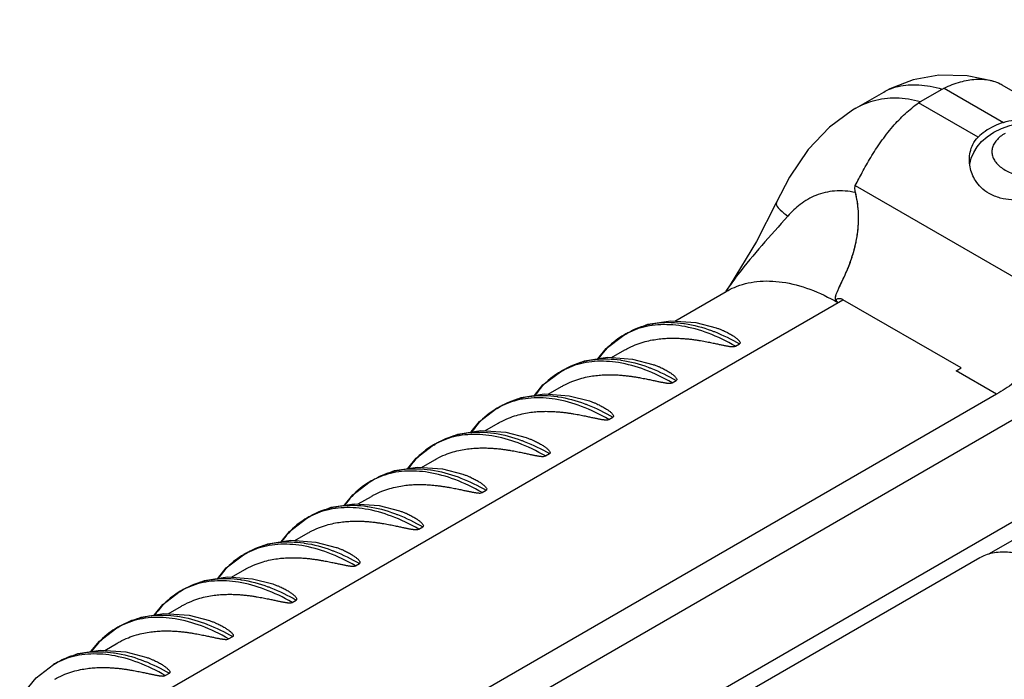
# Model space of a CAD drawing. Header units: inches. Extents: x 0 to 34, y 0 to 22.
# Tile 23 of 49: x 27.792 to 28.224, y 18.241 to 18.53. Entities that reach past the tile are written whole.
import ezdxf

# ---------------------------------------------------------------- set-up
doc = ezdxf.new("R2010")
doc.units = ezdxf.units.IN
doc.header["$LTSCALE"] = 1.87
doc.header["$MEASUREMENT"] = 0
doc.layers.get('0').update_dxf_attribs({"linetype": 'CONTINUOUS'})

msp = doc.modelspace()

# ---------------------------------------------------------------- linework, layer by layer
at = {"color": 7, "linetype": 'CONTINUOUS'}
for p, q in [((28.60821, 18.52953), (27.94554, 18.14691)), ((28.20861, 18.46609), (28.20862, 18.46626)), ((28.20862, 18.46626), (28.20924, 18.46882)), ((28.21692, 18.29556), (28.23747, 18.30743)), ((28.10862, 18.23373), (28.21302, 18.29401))]:
    msp.add_line(p, q, dxfattribs=at)
at = {"color": 6, "linetype": 'CONTINUOUS'}
for p, q in [((28.22264, 18.50105), (28.3159, 18.4472)), ((28.15868, 18.4908), (28.1709, 18.49786)), ((28.18693, 18.49364), (28.19648, 18.49915)), ((28.19731, 18.49959), (28.22337, 18.48454)), ((28.21222, 18.47811), (28.18617, 18.49315)), ((28.1587, 18.49081), (28.15871, 18.49082)), ((28.15842, 18.45691), (28.25211, 18.40281)), ((28.07942, 18.39758), (28.10182, 18.41051)), ((27.82157, 18.21558), (28.15297, 18.40692)), ((28.20476, 18.37701), (28.15297, 18.40692)), ((28.05695, 18.3914), (28.05872, 18.39242)), ((28.05166, 18.38155), (28.05745, 18.38489)), ((28.10593, 18.38654), (28.1077, 18.38756)), ((28.0292, 18.37537), (28.03097, 18.37639)), ((28.22026, 18.36555), (28.20258, 18.37576)), ((27.85205, 18.13768), (28.26144, 18.37405)), ((28.07818, 18.37051), (28.07995, 18.37154)), ((28.02391, 18.36553), (28.02969, 18.36887)), ((28.22026, 18.36555), (27.89323, 18.17672)), ((28.00145, 18.35935), (28.00321, 18.36037)), ((28.05043, 18.35449), (28.05219, 18.35551)), ((27.99615, 18.3495), (28.00194, 18.35284)), ((27.97369, 18.34332), (27.97546, 18.34434)), ((27.9684, 18.33348), (27.97418, 18.33682)), ((28.02267, 18.33847), (28.02444, 18.33949)), ((27.94594, 18.3273), (27.94771, 18.32832)), ((27.99492, 18.32244), (27.99669, 18.32346)), ((27.94065, 18.31745), (27.94643, 18.32079)), ((27.91818, 18.31127), (27.91995, 18.31229)), ((27.96716, 18.30642), (27.96893, 18.30744)), ((27.91289, 18.30143), (27.91868, 18.30477)), ((27.89043, 18.29525), (27.8922, 18.29627)), ((27.88514, 18.2854), (27.89092, 18.28874)), ((27.93941, 18.29039), (27.94118, 18.29141)), ((27.86268, 18.27922), (27.86444, 18.28024)), ((27.85739, 18.26938), (27.86317, 18.27272)), ((27.91166, 18.27437), (27.91342, 18.27539)), ((27.83492, 18.2632), (27.83669, 18.26422)), ((27.8839, 18.25834), (27.88567, 18.25936)), ((27.82963, 18.25336), (27.83541, 18.25669)), ((27.80717, 18.24717), (27.80894, 18.24819)), ((27.85615, 18.24232), (27.85792, 18.24334))]:
    msp.add_line(p, q, dxfattribs=at)
for points in [[(28.21874, 18.50268), (28.20746, 18.50497), (28.19507, 18.50525), (28.18377, 18.50326), (28.17349, 18.49926), (28.17088, 18.49785)], [(28.15871, 18.49082), (28.15718, 18.48991), (28.14718, 18.48249), (28.13782, 18.47265), (28.1296, 18.46057), (28.1238, 18.44937)], [(28.1238, 18.44937), (28.11511, 18.43245), (28.10361, 18.41348), (28.10171, 18.41058)], [(28.05872, 18.39242), (28.06759, 18.39615), (28.0776, 18.39771), (28.08858, 18.39691), (28.09747, 18.39461)], [(28.04562, 18.38103), (28.04928, 18.38558), (28.05695, 18.3914)], [(28.03097, 18.37639), (28.03983, 18.38013), (28.04984, 18.38169), (28.06083, 18.38088), (28.06971, 18.37858)], [(28.01786, 18.365), (28.02153, 18.36956), (28.0292, 18.37537)], [(28.00321, 18.36037), (28.01208, 18.3641), (28.02209, 18.36566), (28.03307, 18.36486), (28.04196, 18.36256)], [(27.99011, 18.34898), (27.99377, 18.35353), (28.00145, 18.35935)], [(27.97546, 18.34434), (27.98433, 18.34808), (27.99434, 18.34964), (28.00532, 18.34883), (28.01421, 18.34653)], [(27.96235, 18.33295), (27.96602, 18.33751), (27.97369, 18.34332)], [(27.94771, 18.32832), (27.95657, 18.33205), (27.96658, 18.33361), (27.97757, 18.33281), (27.98645, 18.33051)], [(27.9346, 18.31693), (27.93827, 18.32148), (27.94594, 18.3273)], [(27.91995, 18.31229), (27.92882, 18.31603), (27.93883, 18.31759), (27.94981, 18.31678), (27.9587, 18.31448)], [(27.90685, 18.3009), (27.91051, 18.30546), (27.91818, 18.31127)], [(27.8922, 18.29627), (27.90106, 18.3), (27.91107, 18.30156), (27.92206, 18.30076), (27.93094, 18.29846)], [(27.87909, 18.28488), (27.88276, 18.28943), (27.89043, 18.29525)], [(27.86444, 18.28024), (27.87331, 18.28398), (27.88332, 18.28554), (27.8943, 18.28473), (27.90319, 18.28243)], [(27.85134, 18.26886), (27.855, 18.27341), (27.86268, 18.27922)], [(27.83669, 18.26422), (27.84556, 18.26795), (27.85557, 18.26951), (27.86655, 18.26871), (27.87544, 18.26641)], [(27.82358, 18.25283), (27.82725, 18.25738), (27.83492, 18.2632)], [(27.80894, 18.24819), (27.8178, 18.25193), (27.82781, 18.25349), (27.8388, 18.25268), (27.84768, 18.25038)], [(27.79235, 18.23183), (27.79315, 18.23348), (27.7995, 18.24136), (27.80717, 18.24717)]]:
    msp.add_lwpolyline(points, dxfattribs=at)
at = {"color": 7, "linetype": 'CONTINUOUS'}
for points in [[(28.21909, 18.48023), (28.22245, 18.48189), (28.2261, 18.4832), (28.22993, 18.48412), (28.23383, 18.48468), (28.23777, 18.48486), (28.24169, 18.4847), (28.24557, 18.48418), (28.24933, 18.4833), (28.25293, 18.48207)], [(28.20924, 18.46882), (28.21028, 18.47134), (28.21178, 18.4738), (28.21376, 18.47613), (28.21621, 18.4783), (28.21909, 18.48023)]]:
    msp.add_lwpolyline(points, dxfattribs=at)
at = {"color": 6, "linetype": 'CONTINUOUS'}
for points, knots in [([(28.17089, 18.49785), (28.17168, 18.4983), (28.17373, 18.49932), (28.17732, 18.50045), (28.18168, 18.50108), (28.18638, 18.50108), (28.19138, 18.50045), (28.19476, 18.49964), (28.19648, 18.49915)], [0, 0, 0, 0, 0.103594, 0.260582, 0.426888, 0.604753, 0.795551, 1, 1, 1, 1]), ([(28.19731, 18.49959), (28.19962, 18.50069), (28.20415, 18.50245), (28.21094, 18.50368), (28.21579, 18.50342), (28.21826, 18.50282), (28.21874, 18.50268)], [0, 0, 0, 0, 0.346861, 0.656906, 0.932362, 1, 1, 1, 1]), ([(28.21874, 18.50268), (28.21982, 18.50237), (28.22116, 18.50186), (28.22243, 18.50117), (28.2227, 18.50101)], [0, 0, 0, 0, 0.779676, 1, 1, 1, 1]), ([(28.19648, 18.49915), (28.19666, 18.49925), (28.19693, 18.49941), (28.19722, 18.49953), (28.19732, 18.49957)], [0, 0, 0, 0, 0.662624, 1, 1, 1, 1]), ([(28.15842, 18.45691), (28.15944, 18.45881), (28.16158, 18.46296), (28.16519, 18.46939), (28.16957, 18.47615), (28.17458, 18.48261), (28.18009, 18.48841), (28.18408, 18.4917), (28.18617, 18.49315)], [0, 0, 0, 0, 0.140602, 0.303589, 0.480304, 0.66453, 0.834524, 1, 1, 1, 1]), ([(28.15871, 18.49082), (28.16108, 18.49218), (28.16675, 18.49461), (28.17651, 18.49579), (28.18348, 18.49463), (28.18693, 18.49364)], [0, 0, 0, 0, 0.280953, 0.62915, 1, 1, 1, 1]), ([(28.18617, 18.49315), (28.18633, 18.49327), (28.18658, 18.49344), (28.18685, 18.49358), (28.18694, 18.49362)], [0, 0, 0, 0, 0.663171, 1, 1, 1, 1]), ([(28.22337, 18.48454), (28.22188, 18.48406), (28.21906, 18.48295), (28.21529, 18.48081), (28.21314, 18.47905), (28.21222, 18.47811)], [0, 0, 0, 0, 0.362779, 0.696916, 1, 1, 1, 1]), ([(28.22337, 18.48454), (28.22489, 18.48504), (28.22791, 18.48569), (28.23232, 18.48588), (28.23639, 18.48556), (28.23908, 18.48509), (28.24044, 18.48479), (28.24056, 18.48476)], [0, 0, 0, 0, 0.276438, 0.528279, 0.759484, 0.979168, 1, 1, 1, 1]), ([(28.2084, 18.46825), (28.2084, 18.46828), (28.2084, 18.46938), (28.20864, 18.47167), (28.20982, 18.47508), (28.2113, 18.47717), (28.21222, 18.47811)], [0, 0, 0, 0, 0.008493, 0.305692, 0.6335, 1, 1, 1, 1]), ([(28.21704, 18.45343), (28.21576, 18.45417), (28.21355, 18.45584), (28.21111, 18.45883), (28.20953, 18.4619), (28.20861, 18.46503), (28.2084, 18.46717), (28.2084, 18.46825)], [0, 0, 0, 0, 0.246505, 0.458084, 0.641498, 0.82019, 1, 1, 1, 1]), ([(28.1585, 18.45381), (28.15551, 18.45448), (28.14956, 18.45499), (28.14116, 18.45301), (28.13424, 18.44896), (28.13051, 18.44539), (28.12885, 18.44351)], [0, 0, 0, 0, 0.278985, 0.533758, 0.772332, 1, 1, 1, 1]), ([(28.1585, 18.45381), (28.15841, 18.45416), (28.15828, 18.45487), (28.15825, 18.45592), (28.15835, 18.45659), (28.15842, 18.45691)], [0, 0, 0, 0, 0.353719, 0.686896, 1, 1, 1, 1]), ([(28.25243, 18.4549), (28.25087, 18.45439), (28.24787, 18.45347), (28.2435, 18.45232), (28.23945, 18.45145), (28.23544, 18.45081), (28.23124, 18.45044), (28.22665, 18.4505), (28.22177, 18.45128), (28.21856, 18.45255), (28.21704, 18.45343)], [0, 0, 0, 0, 0.134976, 0.259275, 0.371956, 0.476705, 0.594099, 0.719486, 0.854685, 1, 1, 1, 1]), ([(28.12386, 18.44935), (28.12378, 18.44905), (28.12389, 18.44764), (28.12601, 18.4459), (28.1277, 18.44437), (28.12885, 18.44351)], [0, 0, 0, 0, 0.123641, 0.454891, 1, 1, 1, 1]), ([(28.12885, 18.44351), (28.12506, 18.43922), (28.11754, 18.43098), (28.10843, 18.42004), (28.10345, 18.41313), (28.10173, 18.41058)], [0, 0, 0, 0, 0.402265, 0.783507, 1, 1, 1, 1]), ([(28.10182, 18.41051), (28.10299, 18.41119), (28.10726, 18.41332), (28.11556, 18.41538), (28.12692, 18.41501), (28.13897, 18.41175), (28.14685, 18.40793), (28.15079, 18.40566)], [0, 0, 0, 0, 0.078503, 0.276957, 0.491725, 0.734875, 1, 1, 1, 1]), ([(28.15297, 18.40692), (28.15272, 18.40706), (28.15219, 18.40727), (28.15137, 18.40738), (28.15067, 18.40729), (28.15013, 18.40702), (28.14998, 18.40654), (28.15011, 18.40628), (28.15019, 18.40617)], [0, 0, 0, 0, 0.226442, 0.447724, 0.642418, 0.785156, 0.895375, 1, 1, 1, 1]), ([(28.15019, 18.40617), (28.15021, 18.40615), (28.15038, 18.40593), (28.15059, 18.40578), (28.15079, 18.40566)], [0, 0, 0, 0, 0.125255, 1, 1, 1, 1]), ([(28.25211, 18.40281), (28.25071, 18.3996), (28.24752, 18.39334), (28.24174, 18.38464), (28.23516, 18.37691), (28.22804, 18.37043), (28.22287, 18.36697), (28.22026, 18.36555)], [0, 0, 0, 0, 0.211163, 0.422065, 0.627097, 0.821139, 1, 1, 1, 1]), ([(28.05872, 18.39242), (28.0599, 18.39309), (28.06417, 18.39523), (28.07248, 18.39729), (28.07976, 18.39704), (28.08353, 18.39649), (28.08366, 18.39647)], [0, 0, 0, 0, 0.157798, 0.55521, 0.985304, 1, 1, 1, 1]), ([(28.10593, 18.38654), (28.10211, 18.38875), (28.09452, 18.39244), (28.08299, 18.39569), (28.07209, 18.39633), (28.06407, 18.39472), (28.05986, 18.39291), (28.05875, 18.39236)], [0, 0, 0, 0, 0.26788, 0.509962, 0.723165, 0.924949, 1, 1, 1, 1]), ([(28.09747, 18.39461), (28.09771, 18.39453), (28.09839, 18.39429), (28.09946, 18.39388), (28.10061, 18.39339), (28.10161, 18.39293), (28.10251, 18.39248), (28.10336, 18.39202), (28.10416, 18.39156), (28.10486, 18.39112), (28.10545, 18.39072), (28.10598, 18.39033), (28.10646, 18.38995), (28.1069, 18.38957), (28.10728, 18.38919), (28.1076, 18.38883), (28.10789, 18.3884), (28.10806, 18.38788), (28.1078, 18.38762), (28.1077, 18.38756)], [0, 0, 0, 0, 0.057251, 0.164754, 0.25904, 0.341653, 0.414033, 0.488402, 0.560893, 0.623157, 0.676518, 0.722214, 0.772257, 0.816963, 0.853326, 0.89398, 0.926654, 0.973217, 1, 1, 1, 1]), ([(28.05696, 18.39139), (28.05579, 18.39072), (28.05182, 18.3881), (28.04827, 18.38442), (28.0461, 18.3814), (28.04592, 18.38115)], [0, 0, 0, 0, 0.265535, 0.940139, 1, 1, 1, 1]), ([(28.05748, 18.38491), (28.05774, 18.38506), (28.0592, 18.38588), (28.06183, 18.38711), (28.06537, 18.38833), (28.06866, 18.38914), (28.07171, 18.38966), (28.07454, 18.38995), (28.07715, 18.39008), (28.07956, 18.39008), (28.08178, 18.39), (28.08384, 18.38986), (28.08574, 18.38967), (28.08749, 18.38946), (28.08911, 18.38923), (28.09061, 18.38899), (28.09199, 18.38875), (28.09327, 18.3885), (28.09446, 18.38827), (28.09556, 18.38805), (28.09658, 18.38783), (28.09752, 18.38763), (28.0984, 18.38744), (28.09922, 18.38726), (28.09997, 18.3871), (28.10067, 18.38696), (28.10133, 18.38683), (28.10193, 18.38671), (28.1025, 18.38661), (28.10302, 18.38652), (28.10351, 18.38645), (28.10396, 18.3864), (28.10438, 18.38637), (28.10477, 18.38635), (28.10529, 18.38636), (28.1057, 18.3864), (28.10593, 18.38654)], [0, 0, 0, 0, 0.01788, 0.100835, 0.175504, 0.243347, 0.305395, 0.362379, 0.414853, 0.46328, 0.508037, 0.549432, 0.58774, 0.623227, 0.656109, 0.686583, 0.714838, 0.74105, 0.76537, 0.787936, 0.808864, 0.82829, 0.846327, 0.86307, 0.878613, 0.893033, 0.906402, 0.918812, 0.930331, 0.941009, 0.950899, 0.960061, 0.96854, 0.976371, 0.983545, 1, 1, 1, 1]), ([(28.03097, 18.37639), (28.03214, 18.37707), (28.03642, 18.3792), (28.04472, 18.38126), (28.052, 18.38102), (28.05578, 18.38047), (28.0559, 18.38045)], [0, 0, 0, 0, 0.157798, 0.55521, 0.985304, 1, 1, 1, 1]), ([(28.07818, 18.37051), (28.07436, 18.37272), (28.06677, 18.37642), (28.05523, 18.37966), (28.04433, 18.38031), (28.03632, 18.37869), (28.0321, 18.37688), (28.03099, 18.37633)], [0, 0, 0, 0, 0.26788, 0.509962, 0.723165, 0.924949, 1, 1, 1, 1]), ([(28.0292, 18.37537), (28.02804, 18.3747), (28.02406, 18.37207), (28.02051, 18.36839), (28.01834, 18.36538), (28.01817, 18.36513)], [0, 0, 0, 0, 0.265535, 0.940139, 1, 1, 1, 1]), ([(28.06971, 18.37858), (28.06995, 18.3785), (28.07064, 18.37826), (28.0717, 18.37786), (28.07286, 18.37737), (28.07385, 18.37691), (28.07476, 18.37646), (28.07561, 18.376), (28.0764, 18.37553), (28.07711, 18.37509), (28.07769, 18.3747), (28.07823, 18.37431), (28.07871, 18.37393), (28.07915, 18.37354), (28.07953, 18.37317), (28.07985, 18.3728), (28.08014, 18.37237), (28.0803, 18.37185), (28.08005, 18.37159), (28.07995, 18.37154)], [0, 0, 0, 0, 0.057251, 0.164754, 0.25904, 0.341653, 0.414033, 0.488402, 0.560893, 0.623158, 0.676518, 0.722214, 0.772257, 0.816963, 0.853326, 0.89398, 0.926654, 0.973217, 1, 1, 1, 1]), ([(28.20258, 18.37576), (28.20283, 18.3759), (28.20331, 18.37618), (28.20404, 18.37659), (28.20452, 18.37687), (28.20476, 18.37701)], [0, 0, 0, 0, 0.333312, 0.666688, 1, 1, 1, 1]), ([(28.02973, 18.36889), (28.02999, 18.36904), (28.03144, 18.36985), (28.03408, 18.37109), (28.03761, 18.37231), (28.0409, 18.37312), (28.04396, 18.37363), (28.04678, 18.37392), (28.04939, 18.37405), (28.0518, 18.37406), (28.05403, 18.37398), (28.05609, 18.37384), (28.05798, 18.37365), (28.05974, 18.37344), (28.06136, 18.3732), (28.06285, 18.37296), (28.06424, 18.37272), (28.06552, 18.37248), (28.06671, 18.37225), (28.06781, 18.37202), (28.06883, 18.37181), (28.06977, 18.3716), (28.07065, 18.37142), (28.07146, 18.37124), (28.07222, 18.37108), (28.07292, 18.37093), (28.07357, 18.3708), (28.07418, 18.37069), (28.07474, 18.37059), (28.07527, 18.3705), (28.07575, 18.37043), (28.07621, 18.37038), (28.07663, 18.37034), (28.07702, 18.37032), (28.07753, 18.37033), (28.07794, 18.37038), (28.07818, 18.37051)], [0, 0, 0, 0, 0.01788, 0.100835, 0.175504, 0.243347, 0.305395, 0.362379, 0.414853, 0.46328, 0.508037, 0.549432, 0.58774, 0.623227, 0.656109, 0.686583, 0.714838, 0.74105, 0.76537, 0.787936, 0.808864, 0.82829, 0.846327, 0.86307, 0.878613, 0.893033, 0.906402, 0.918812, 0.930331, 0.941009, 0.950899, 0.960061, 0.96854, 0.976371, 0.983545, 1, 1, 1, 1]), ([(28.00322, 18.36037), (28.00439, 18.36104), (28.00867, 18.36318), (28.01697, 18.36524), (28.02425, 18.36499), (28.02802, 18.36444), (28.02815, 18.36442)], [0, 0, 0, 0, 0.157798, 0.55521, 0.985304, 1, 1, 1, 1]), ([(28.05043, 18.35449), (28.0466, 18.3567), (28.03902, 18.36039), (28.02748, 18.36364), (28.01658, 18.36428), (28.00856, 18.36267), (28.00435, 18.36086), (28.00324, 18.36031)], [0, 0, 0, 0, 0.26788, 0.509962, 0.723165, 0.924949, 1, 1, 1, 1]), ([(28.04196, 18.36256), (28.0422, 18.36248), (28.04288, 18.36224), (28.04395, 18.36183), (28.0451, 18.36134), (28.0461, 18.36088), (28.047, 18.36043), (28.04785, 18.35997), (28.04865, 18.35951), (28.04935, 18.35907), (28.04994, 18.35867), (28.05047, 18.35828), (28.05096, 18.3579), (28.05139, 18.35752), (28.05177, 18.35715), (28.05209, 18.35678), (28.05238, 18.35635), (28.05255, 18.35583), (28.0523, 18.35557), (28.05219, 18.35551)], [0, 0, 0, 0, 0.057251, 0.164754, 0.25904, 0.341653, 0.414033, 0.488402, 0.560893, 0.623158, 0.676518, 0.722214, 0.772257, 0.816963, 0.853326, 0.89398, 0.926654, 0.973217, 1, 1, 1, 1]), ([(28.00145, 18.35935), (28.00028, 18.35867), (27.99631, 18.35605), (27.99276, 18.35237), (27.99059, 18.34935), (27.99042, 18.3491)], [0, 0, 0, 0, 0.265535, 0.940139, 1, 1, 1, 1]), ([(28.00197, 18.35286), (28.00223, 18.35301), (28.00369, 18.35383), (28.00633, 18.35506), (28.00986, 18.35628), (28.01315, 18.35709), (28.0162, 18.35761), (28.01903, 18.3579), (28.02164, 18.35803), (28.02405, 18.35803), (28.02628, 18.35795), (28.02833, 18.35781), (28.03023, 18.35762), (28.03198, 18.35741), (28.0336, 18.35718), (28.0351, 18.35694), (28.03648, 18.3567), (28.03777, 18.35646), (28.03895, 18.35622), (28.04005, 18.356), (28.04107, 18.35578), (28.04202, 18.35558), (28.04289, 18.35539), (28.04371, 18.35522), (28.04446, 18.35505), (28.04517, 18.35491), (28.04582, 18.35478), (28.04643, 18.35466), (28.04699, 18.35456), (28.04751, 18.35448), (28.048, 18.35441), (28.04845, 18.35435), (28.04887, 18.35432), (28.04926, 18.3543), (28.04978, 18.35431), (28.05019, 18.35435), (28.05043, 18.35449)], [0, 0, 0, 0, 0.01788, 0.100835, 0.175504, 0.243347, 0.305395, 0.362379, 0.414853, 0.46328, 0.508037, 0.549432, 0.58774, 0.623227, 0.656109, 0.686583, 0.714838, 0.74105, 0.76537, 0.787936, 0.808864, 0.82829, 0.846327, 0.86307, 0.878613, 0.893033, 0.906402, 0.918812, 0.930331, 0.941009, 0.950899, 0.960061, 0.96854, 0.976371, 0.983545, 1, 1, 1, 1]), ([(27.97546, 18.34434), (27.97664, 18.34502), (27.98091, 18.34715), (27.98922, 18.34921), (27.99649, 18.34897), (28.00027, 18.34842), (28.00039, 18.3484)], [0, 0, 0, 0, 0.157798, 0.55521, 0.985304, 1, 1, 1, 1]), ([(28.02267, 18.33847), (28.01885, 18.34067), (28.01126, 18.34437), (27.99972, 18.34761), (27.98882, 18.34826), (27.98081, 18.34664), (27.9766, 18.34483), (27.97549, 18.34428)], [0, 0, 0, 0, 0.26788, 0.509962, 0.723165, 0.924949, 1, 1, 1, 1]), ([(28.01421, 18.34653), (28.01444, 18.34645), (28.01513, 18.34621), (28.0162, 18.34581), (28.01735, 18.34532), (28.01835, 18.34486), (28.01925, 18.34441), (28.0201, 18.34395), (28.0209, 18.34349), (28.0216, 18.34304), (28.02219, 18.34265), (28.02272, 18.34226), (28.0232, 18.34188), (28.02364, 18.3415), (28.02402, 18.34112), (28.02434, 18.34075), (28.02463, 18.34032), (28.0248, 18.3398), (28.02454, 18.33955), (28.02444, 18.33949)], [0, 0, 0, 0, 0.057251, 0.164754, 0.25904, 0.341653, 0.414033, 0.488402, 0.560893, 0.623158, 0.676518, 0.722214, 0.772257, 0.816963, 0.853326, 0.89398, 0.926654, 0.973217, 1, 1, 1, 1]), ([(27.97369, 18.34332), (27.97253, 18.34265), (27.96856, 18.34002), (27.965, 18.33634), (27.96284, 18.33333), (27.96266, 18.33308)], [0, 0, 0, 0, 0.265535, 0.940139, 1, 1, 1, 1]), ([(27.97422, 18.33684), (27.97448, 18.33699), (27.97594, 18.3378), (27.97857, 18.33904), (27.98211, 18.34026), (27.9854, 18.34107), (27.98845, 18.34158), (27.99127, 18.34187), (27.99388, 18.342), (27.9963, 18.34201), (27.99852, 18.34193), (28.00058, 18.34179), (28.00248, 18.3416), (28.00423, 18.34139), (28.00585, 18.34115), (28.00735, 18.34091), (28.00873, 18.34067), (28.01001, 18.34043), (28.0112, 18.3402), (28.0123, 18.33997), (28.01332, 18.33976), (28.01426, 18.33955), (28.01514, 18.33937), (28.01595, 18.33919), (28.01671, 18.33903), (28.01741, 18.33888), (28.01807, 18.33875), (28.01867, 18.33864), (28.01924, 18.33854), (28.01976, 18.33845), (28.02025, 18.33838), (28.0207, 18.33833), (28.02112, 18.33829), (28.02151, 18.33827), (28.02203, 18.33828), (28.02244, 18.33833), (28.02267, 18.33847)], [0, 0, 0, 0, 0.01788, 0.100835, 0.175504, 0.243347, 0.305395, 0.362379, 0.414853, 0.46328, 0.508037, 0.549432, 0.58774, 0.623227, 0.656109, 0.686583, 0.714838, 0.74105, 0.76537, 0.787936, 0.808864, 0.82829, 0.846327, 0.86307, 0.878613, 0.893033, 0.906402, 0.918812, 0.930331, 0.941009, 0.950899, 0.960061, 0.96854, 0.976371, 0.983545, 1, 1, 1, 1]), ([(27.94771, 18.32832), (27.94888, 18.32899), (27.95316, 18.33113), (27.96146, 18.33319), (27.96874, 18.33294), (27.97252, 18.33239), (27.97264, 18.33237)], [0, 0, 0, 0, 0.157798, 0.55521, 0.985304, 1, 1, 1, 1]), ([(27.99492, 18.32244), (27.9911, 18.32465), (27.98351, 18.32834), (27.97197, 18.33159), (27.96107, 18.33223), (27.95305, 18.33062), (27.94884, 18.32881), (27.94773, 18.32826)], [0, 0, 0, 0, 0.26788, 0.509962, 0.723165, 0.924949, 1, 1, 1, 1]), ([(27.98645, 18.33051), (27.98669, 18.33043), (27.98738, 18.33019), (27.98844, 18.32978), (27.9896, 18.3293), (27.99059, 18.32883), (27.9915, 18.32838), (27.99235, 18.32792), (27.99314, 18.32746), (27.99384, 18.32702), (27.99443, 18.32662), (27.99496, 18.32623), (27.99545, 18.32585), (27.99588, 18.32547), (27.99627, 18.3251), (27.99659, 18.32473), (27.99687, 18.3243), (27.99704, 18.32378), (27.99679, 18.32352), (27.99669, 18.32346)], [0, 0, 0, 0, 0.057251, 0.164754, 0.25904, 0.341653, 0.414033, 0.488402, 0.560894, 0.623158, 0.676518, 0.722214, 0.772257, 0.816963, 0.853326, 0.89398, 0.926654, 0.973217, 1, 1, 1, 1]), ([(27.94594, 18.3273), (27.94478, 18.32662), (27.9408, 18.324), (27.93725, 18.32032), (27.93508, 18.3173), (27.93491, 18.31705)], [0, 0, 0, 0, 0.265535, 0.940139, 1, 1, 1, 1]), ([(27.94647, 18.32081), (27.94672, 18.32096), (27.94818, 18.32178), (27.95082, 18.32301), (27.95435, 18.32423), (27.95764, 18.32504), (27.96069, 18.32556), (27.96352, 18.32585), (27.96613, 18.32598), (27.96854, 18.32598), (27.97077, 18.3259), (27.97282, 18.32576), (27.97472, 18.32557), (27.97647, 18.32536), (27.97809, 18.32513), (27.97959, 18.32489), (27.98098, 18.32465), (27.98226, 18.32441), (27.98345, 18.32417), (27.98454, 18.32395), (27.98556, 18.32373), (27.98651, 18.32353), (27.98739, 18.32334), (27.9882, 18.32317), (27.98896, 18.32301), (27.98966, 18.32286), (27.99031, 18.32273), (27.99092, 18.32261), (27.99148, 18.32251), (27.99201, 18.32243), (27.99249, 18.32236), (27.99295, 18.3223), (27.99337, 18.32227), (27.99375, 18.32225), (27.99427, 18.32226), (27.99468, 18.3223), (27.99492, 18.32244)], [0, 0, 0, 0, 0.01788, 0.100835, 0.175504, 0.243347, 0.305395, 0.362379, 0.414853, 0.46328, 0.508037, 0.549432, 0.58774, 0.623227, 0.656109, 0.686583, 0.714838, 0.74105, 0.76537, 0.787936, 0.808864, 0.82829, 0.846327, 0.86307, 0.878613, 0.893033, 0.906402, 0.918812, 0.930331, 0.941009, 0.950899, 0.960061, 0.96854, 0.976371, 0.983545, 1, 1, 1, 1]), ([(27.91995, 18.31229), (27.92113, 18.31297), (27.9254, 18.3151), (27.93371, 18.31716), (27.94099, 18.31692), (27.94476, 18.31637), (27.94489, 18.31635)], [0, 0, 0, 0, 0.157798, 0.55521, 0.985304, 1, 1, 1, 1]), ([(27.96716, 18.30642), (27.96334, 18.30862), (27.95575, 18.31232), (27.94422, 18.31556), (27.93332, 18.31621), (27.9253, 18.31459), (27.92109, 18.31279), (27.91998, 18.31223)], [0, 0, 0, 0, 0.26788, 0.509962, 0.723165, 0.924949, 1, 1, 1, 1]), ([(27.91819, 18.31127), (27.91702, 18.3106), (27.91305, 18.30797), (27.9095, 18.30429), (27.90733, 18.30128), (27.90715, 18.30103)], [0, 0, 0, 0, 0.265535, 0.940139, 1, 1, 1, 1]), ([(27.9587, 18.31448), (27.95894, 18.3144), (27.95962, 18.31416), (27.96069, 18.31376), (27.96184, 18.31327), (27.96284, 18.31281), (27.96374, 18.31236), (27.96459, 18.3119), (27.96539, 18.31144), (27.96609, 18.31099), (27.96668, 18.3106), (27.96721, 18.31021), (27.9677, 18.30983), (27.96813, 18.30945), (27.96851, 18.30907), (27.96883, 18.3087), (27.96912, 18.30827), (27.96929, 18.30775), (27.96903, 18.3075), (27.96893, 18.30744)], [0, 0, 0, 0, 0.057251, 0.164754, 0.25904, 0.341653, 0.414033, 0.488402, 0.560894, 0.623158, 0.676518, 0.722214, 0.772257, 0.816963, 0.853326, 0.89398, 0.926654, 0.973217, 1, 1, 1, 1]), ([(27.91871, 18.30479), (27.91897, 18.30494), (27.92043, 18.30575), (27.92306, 18.30699), (27.9266, 18.30821), (27.92989, 18.30902), (27.93294, 18.30953), (27.93577, 18.30982), (27.93838, 18.30995), (27.94079, 18.30996), (27.94302, 18.30988), (27.94507, 18.30974), (27.94697, 18.30955), (27.94872, 18.30934), (27.95034, 18.3091), (27.95184, 18.30886), (27.95322, 18.30862), (27.9545, 18.30838), (27.95569, 18.30815), (27.95679, 18.30792), (27.95781, 18.30771), (27.95876, 18.3075), (27.95963, 18.30732), (27.96045, 18.30714), (27.9612, 18.30698), (27.9619, 18.30683), (27.96256, 18.3067), (27.96316, 18.30659), (27.96373, 18.30649), (27.96425, 18.3064), (27.96474, 18.30633), (27.96519, 18.30628), (27.96561, 18.30624), (27.966, 18.30622), (27.96652, 18.30623), (27.96693, 18.30628), (27.96716, 18.30642)], [0, 0, 0, 0, 0.01788, 0.100835, 0.175504, 0.243347, 0.305395, 0.362379, 0.414853, 0.46328, 0.508037, 0.549432, 0.58774, 0.623227, 0.656109, 0.686583, 0.714838, 0.74105, 0.76537, 0.787936, 0.808864, 0.82829, 0.846327, 0.86307, 0.878613, 0.893033, 0.906402, 0.918812, 0.930331, 0.941009, 0.950899, 0.960061, 0.96854, 0.976371, 0.983545, 1, 1, 1, 1]), ([(27.8922, 18.29627), (27.89337, 18.29695), (27.89765, 18.29908), (27.90595, 18.30114), (27.91323, 18.30089), (27.91701, 18.30034), (27.91713, 18.30032)], [0, 0, 0, 0, 0.157798, 0.55521, 0.985304, 1, 1, 1, 1]), ([(27.93941, 18.29039), (27.93559, 18.2926), (27.928, 18.29629), (27.91646, 18.29954), (27.90556, 18.30018), (27.89755, 18.29857), (27.89333, 18.29676), (27.89222, 18.29621)], [0, 0, 0, 0, 0.26788, 0.509962, 0.723165, 0.924949, 1, 1, 1, 1]), ([(27.93094, 18.29846), (27.93118, 18.29838), (27.93187, 18.29814), (27.93293, 18.29773), (27.93409, 18.29725), (27.93509, 18.29678), (27.93599, 18.29633), (27.93684, 18.29587), (27.93763, 18.29541), (27.93834, 18.29497), (27.93892, 18.29457), (27.93946, 18.29418), (27.93994, 18.2938), (27.94038, 18.29342), (27.94076, 18.29305), (27.94108, 18.29268), (27.94137, 18.29225), (27.94153, 18.29173), (27.94128, 18.29147), (27.94118, 18.29141)], [0, 0, 0, 0, 0.057251, 0.164754, 0.259041, 0.341653, 0.414033, 0.488402, 0.560894, 0.623158, 0.676518, 0.722214, 0.772257, 0.816963, 0.853326, 0.89398, 0.926654, 0.973217, 1, 1, 1, 1]), ([(27.89043, 18.29525), (27.88927, 18.29457), (27.88529, 18.29195), (27.88174, 18.28827), (27.87957, 18.28525), (27.8794, 18.285)], [0, 0, 0, 0, 0.265535, 0.940139, 1, 1, 1, 1]), ([(27.89096, 18.28877), (27.89122, 18.28891), (27.89267, 18.28973), (27.89531, 18.29096), (27.89884, 18.29218), (27.90213, 18.29299), (27.90519, 18.29351), (27.90801, 18.2938), (27.91062, 18.29393), (27.91303, 18.29393), (27.91526, 18.29385), (27.91732, 18.29371), (27.91921, 18.29353), (27.92097, 18.29331), (27.92259, 18.29308), (27.92408, 18.29284), (27.92547, 18.2926), (27.92675, 18.29236), (27.92794, 18.29212), (27.92904, 18.2919), (27.93006, 18.29168), (27.931, 18.29148), (27.93188, 18.29129), (27.93269, 18.29112), (27.93345, 18.29096), (27.93415, 18.29081), (27.9348, 18.29068), (27.93541, 18.29056), (27.93597, 18.29046), (27.9365, 18.29038), (27.93698, 18.29031), (27.93744, 18.29025), (27.93786, 18.29022), (27.93825, 18.2902), (27.93876, 18.29021), (27.93917, 18.29025), (27.93941, 18.29039)], [0, 0, 0, 0, 0.01788, 0.100835, 0.175504, 0.243347, 0.305395, 0.362379, 0.414853, 0.46328, 0.508037, 0.549432, 0.58774, 0.623227, 0.656109, 0.686583, 0.714838, 0.74105, 0.76537, 0.787936, 0.808864, 0.82829, 0.846327, 0.86307, 0.878613, 0.893033, 0.906402, 0.918812, 0.930331, 0.941009, 0.950899, 0.960061, 0.96854, 0.976371, 0.983545, 1, 1, 1, 1]), ([(27.86445, 18.28024), (27.86562, 18.28092), (27.8699, 18.28305), (27.8782, 18.28511), (27.88548, 18.28487), (27.88925, 18.28432), (27.88938, 18.2843)], [0, 0, 0, 0, 0.157798, 0.55521, 0.985304, 1, 1, 1, 1]), ([(27.91166, 18.27437), (27.90784, 18.27657), (27.90025, 18.28027), (27.88871, 18.28351), (27.87781, 18.28416), (27.86979, 18.28255), (27.86558, 18.28074), (27.86447, 18.28018)], [0, 0, 0, 0, 0.26788, 0.509962, 0.723165, 0.924949, 1, 1, 1, 1]), ([(27.90319, 18.28243), (27.90343, 18.28235), (27.90411, 18.28211), (27.90518, 18.28171), (27.90633, 18.28122), (27.90733, 18.28076), (27.90823, 18.28031), (27.90908, 18.27985), (27.90988, 18.27939), (27.91058, 18.27894), (27.91117, 18.27855), (27.9117, 18.27816), (27.91219, 18.27778), (27.91262, 18.2774), (27.913, 18.27702), (27.91332, 18.27665), (27.91361, 18.27623), (27.91378, 18.27571), (27.91353, 18.27545), (27.91342, 18.27539)], [0, 0, 0, 0, 0.057251, 0.164754, 0.25904, 0.341653, 0.414032, 0.488402, 0.560893, 0.623157, 0.676518, 0.722214, 0.772257, 0.816963, 0.853326, 0.89398, 0.926654, 0.973217, 1, 1, 1, 1]), ([(27.86268, 18.27922), (27.86151, 18.27855), (27.85754, 18.27592), (27.85399, 18.27224), (27.85182, 18.26923), (27.85165, 18.26898)], [0, 0, 0, 0, 0.265535, 0.940139, 1, 1, 1, 1]), ([(27.86321, 18.27274), (27.86346, 18.27289), (27.86492, 18.2737), (27.86756, 18.27494), (27.87109, 18.27616), (27.87438, 18.27697), (27.87743, 18.27748), (27.88026, 18.27777), (27.88287, 18.2779), (27.88528, 18.27791), (27.88751, 18.27783), (27.88956, 18.27769), (27.89146, 18.2775), (27.89321, 18.27729), (27.89483, 18.27705), (27.89633, 18.27681), (27.89771, 18.27657), (27.899, 18.27633), (27.90018, 18.2761), (27.90128, 18.27587), (27.9023, 18.27566), (27.90325, 18.27546), (27.90412, 18.27527), (27.90494, 18.27509), (27.90569, 18.27493), (27.9064, 18.27478), (27.90705, 18.27465), (27.90766, 18.27454), (27.90822, 18.27444), (27.90874, 18.27435), (27.90923, 18.27428), (27.90968, 18.27423), (27.9101, 18.27419), (27.91049, 18.27417), (27.91101, 18.27418), (27.91142, 18.27423), (27.91166, 18.27437)], [0, 0, 0, 0, 0.01788, 0.100835, 0.175504, 0.243347, 0.305395, 0.362379, 0.414853, 0.46328, 0.508037, 0.549432, 0.58774, 0.623227, 0.656109, 0.686583, 0.714838, 0.74105, 0.76537, 0.787936, 0.808864, 0.82829, 0.846327, 0.86307, 0.878613, 0.893033, 0.906402, 0.918812, 0.930331, 0.941009, 0.950899, 0.960061, 0.96854, 0.976371, 0.983545, 1, 1, 1, 1]), ([(27.83669, 18.26422), (27.83787, 18.2649), (27.84214, 18.26703), (27.85045, 18.26909), (27.85773, 18.26884), (27.8615, 18.26829), (27.86162, 18.26827)], [0, 0, 0, 0, 0.157798, 0.55521, 0.985304, 1, 1, 1, 1]), ([(27.8839, 18.25834), (27.88008, 18.26055), (27.87249, 18.26424), (27.86095, 18.26749), (27.85005, 18.26813), (27.84204, 18.26652), (27.83783, 18.26471), (27.83672, 18.26416)], [0, 0, 0, 0, 0.26788, 0.509962, 0.723165, 0.924949, 1, 1, 1, 1]), ([(27.83492, 18.2632), (27.83376, 18.26253), (27.82979, 18.2599), (27.82623, 18.25622), (27.82407, 18.2532), (27.82389, 18.25296)], [0, 0, 0, 0, 0.265535, 0.940139, 1, 1, 1, 1]), ([(27.87544, 18.26641), (27.87568, 18.26633), (27.87636, 18.26609), (27.87743, 18.26568), (27.87858, 18.2652), (27.87958, 18.26473), (27.88048, 18.26428), (27.88133, 18.26382), (27.88213, 18.26336), (27.88283, 18.26292), (27.88342, 18.26252), (27.88395, 18.26214), (27.88443, 18.26175), (27.88487, 18.26137), (27.88525, 18.261), (27.88557, 18.26063), (27.88586, 18.2602), (27.88603, 18.25968), (27.88577, 18.25942), (27.88567, 18.25936)], [0, 0, 0, 0, 0.057251, 0.164754, 0.25904, 0.341653, 0.414033, 0.488402, 0.560893, 0.623157, 0.676518, 0.722214, 0.772257, 0.816963, 0.853326, 0.89398, 0.926654, 0.973217, 1, 1, 1, 1]), ([(27.83545, 18.25672), (27.83571, 18.25686), (27.83717, 18.25768), (27.8398, 18.25891), (27.84334, 18.26013), (27.84663, 18.26095), (27.84968, 18.26146), (27.8525, 18.26175), (27.85512, 18.26188), (27.85753, 18.26188), (27.85975, 18.2618), (27.86181, 18.26166), (27.86371, 18.26148), (27.86546, 18.26126), (27.86708, 18.26103), (27.86858, 18.26079), (27.86996, 18.26055), (27.87124, 18.26031), (27.87243, 18.26007), (27.87353, 18.25985), (27.87455, 18.25963), (27.87549, 18.25943), (27.87637, 18.25924), (27.87718, 18.25907), (27.87794, 18.25891), (27.87864, 18.25876), (27.8793, 18.25863), (27.8799, 18.25851), (27.88047, 18.25841), (27.88099, 18.25833), (27.88148, 18.25826), (27.88193, 18.2582), (27.88235, 18.25817), (27.88274, 18.25815), (27.88326, 18.25816), (27.88367, 18.25821), (27.8839, 18.25834)], [0, 0, 0, 0, 0.01788, 0.100835, 0.175504, 0.243347, 0.305395, 0.362379, 0.414853, 0.46328, 0.508037, 0.549432, 0.58774, 0.623227, 0.656109, 0.686583, 0.714838, 0.74105, 0.76537, 0.787936, 0.808864, 0.82829, 0.846327, 0.86307, 0.878613, 0.893033, 0.906402, 0.918812, 0.930331, 0.941009, 0.950899, 0.960061, 0.96854, 0.976371, 0.983545, 1, 1, 1, 1]), ([(27.80894, 18.24819), (27.81011, 18.24887), (27.81439, 18.251), (27.82269, 18.25306), (27.82997, 18.25282), (27.83375, 18.25227), (27.83387, 18.25225)], [0, 0, 0, 0, 0.157798, 0.55521, 0.985304, 1, 1, 1, 1]), ([(27.85615, 18.24232), (27.85233, 18.24452), (27.84474, 18.24822), (27.8332, 18.25147), (27.8223, 18.25211), (27.81428, 18.2505), (27.81007, 18.24869), (27.80896, 18.24813)], [0, 0, 0, 0, 0.26788, 0.509962, 0.723165, 0.924949, 1, 1, 1, 1]), ([(27.84768, 18.25038), (27.84792, 18.2503), (27.84861, 18.25007), (27.84967, 18.24966), (27.85083, 18.24917), (27.85182, 18.24871), (27.85273, 18.24826), (27.85358, 18.2478), (27.85437, 18.24734), (27.85507, 18.2469), (27.85566, 18.2465), (27.85619, 18.24611), (27.85668, 18.24573), (27.85711, 18.24535), (27.8575, 18.24497), (27.85782, 18.2446), (27.8581, 18.24418), (27.85827, 18.24366), (27.85802, 18.2434), (27.85792, 18.24334)], [0, 0, 0, 0, 0.057251, 0.164754, 0.25904, 0.341653, 0.414033, 0.488402, 0.560893, 0.623158, 0.676518, 0.722214, 0.772257, 0.816963, 0.853326, 0.89398, 0.926654, 0.973217, 1, 1, 1, 1]), ([(27.8077, 18.24069), (27.80795, 18.24084), (27.80941, 18.24165), (27.81205, 18.24289), (27.81558, 18.24411), (27.81887, 18.24492), (27.82192, 18.24543), (27.82475, 18.24573), (27.82736, 18.24585), (27.82977, 18.24586), (27.832, 18.24578), (27.83405, 18.24564), (27.83595, 18.24545), (27.83771, 18.24524), (27.83932, 18.24501), (27.84082, 18.24476), (27.84221, 18.24452), (27.84349, 18.24428), (27.84468, 18.24405), (27.84578, 18.24382), (27.84679, 18.24361), (27.84774, 18.24341), (27.84862, 18.24322), (27.84943, 18.24304), (27.85019, 18.24288), (27.85089, 18.24274), (27.85154, 18.2426), (27.85215, 18.24249), (27.85271, 18.24239), (27.85324, 18.2423), (27.85372, 18.24223), (27.85418, 18.24218), (27.8546, 18.24214), (27.85498, 18.24212), (27.8555, 18.24213), (27.85591, 18.24218), (27.85615, 18.24232)], [0, 0, 0, 0, 0.01788, 0.100835, 0.175504, 0.243347, 0.305395, 0.362379, 0.414853, 0.46328, 0.508037, 0.549432, 0.58774, 0.623227, 0.656109, 0.686583, 0.714838, 0.74105, 0.76537, 0.787936, 0.808864, 0.82829, 0.846327, 0.86307, 0.878613, 0.893033, 0.906402, 0.918812, 0.930331, 0.941009, 0.950899, 0.960061, 0.96854, 0.976371, 0.983545, 1, 1, 1, 1])]:
    msp.add_open_spline(points, degree=3, knots=knots, dxfattribs=at)
at = {"color": 7, "linetype": 'CONTINUOUS'}
for points, knots in [([(28.22401, 18.47974), (28.22328, 18.47932), (28.22193, 18.47841), (28.22024, 18.4768), (28.21903, 18.47504), (28.21833, 18.47317), (28.21819, 18.47124), (28.21861, 18.46932), (28.21957, 18.4675), (28.22103, 18.46581), (28.22294, 18.4643), (28.22525, 18.46298), (28.22789, 18.46191), (28.23079, 18.4611), (28.23389, 18.46057), (28.23709, 18.46034), (28.24032, 18.46042), (28.24348, 18.4608), (28.24649, 18.46147), (28.24927, 18.46242), (28.25099, 18.46325), (28.25178, 18.4637)], [0, 0, 0, 0, 0.051255, 0.09801, 0.140572, 0.179978, 0.217895, 0.256322, 0.29714, 0.341701, 0.390695, 0.444226, 0.501937, 0.563138, 0.62689, 0.692115, 0.757634, 0.822248, 0.884874, 0.944423, 1, 1, 1, 1]), ([(28.15976, 18.44568), (28.15976, 18.44576), (28.1597, 18.44665), (28.15953, 18.44842), (28.15914, 18.45106), (28.15874, 18.45287), (28.1585, 18.45381)], [0, 0, 0, 0, 0.028656, 0.32443, 0.648777, 1, 1, 1, 1]), ([(28.15949, 18.43675), (28.15954, 18.43721), (28.15965, 18.43823), (28.15978, 18.43987), (28.15985, 18.44173), (28.15986, 18.44369), (28.1598, 18.44503), (28.15976, 18.44568)], [0, 0, 0, 0, 0.154845, 0.344676, 0.551907, 0.778924, 1, 1, 1, 1]), ([(28.15771, 18.42793), (28.15773, 18.42801), (28.15783, 18.42833), (28.15799, 18.42893), (28.1582, 18.42976), (28.15842, 18.43066), (28.15864, 18.43164), (28.15886, 18.43272), (28.15908, 18.4339), (28.15929, 18.43519), (28.15942, 18.43616), (28.15948, 18.43669), (28.15949, 18.43675)], [0, 0, 0, 0, 0.025726, 0.112613, 0.207176, 0.309626, 0.420923, 0.542871, 0.675762, 0.821638, 0.980791, 1, 1, 1, 1]), ([(28.15724, 18.42634), (28.1573, 18.42652), (28.15741, 18.4269), (28.15757, 18.42743), (28.15767, 18.42778), (28.15771, 18.42793)], [0, 0, 0, 0, 0.344729, 0.714798, 1, 1, 1, 1]), ([(28.15505, 18.42032), (28.15541, 18.42118), (28.15619, 18.42316), (28.15688, 18.42518), (28.15724, 18.42634)], [0, 0, 0, 0, 0.435097, 1, 1, 1, 1]), ([(28.15396, 18.4178), (28.15403, 18.41795), (28.15428, 18.41851), (28.15453, 18.41908), (28.15471, 18.4195)], [0, 0, 0, 0, 0.266687, 1, 1, 1, 1]), ([(28.15295, 18.41561), (28.15308, 18.41589), (28.15333, 18.41641), (28.15357, 18.41693), (28.15368, 18.41717)], [0, 0, 0, 0, 0.535028, 1, 1, 1, 1]), ([(28.15368, 18.41717), (28.15374, 18.41731), (28.15383, 18.41751), (28.15393, 18.41772), (28.15396, 18.4178)], [0, 0, 0, 0, 0.641957, 1, 1, 1, 1]), ([(28.15009, 18.40629), (28.15009, 18.40629), (28.14991, 18.40655), (28.1497, 18.40719), (28.14978, 18.40823), (28.15009, 18.40934), (28.15058, 18.41059), (28.15122, 18.41201), (28.15171, 18.41302), (28.15197, 18.41357)], [0, 0, 0, 0, 0.001992, 0.121441, 0.249287, 0.397643, 0.56628, 0.766052, 1, 1, 1, 1]), ([(28.15009, 18.40629), (28.14992, 18.40653), (28.14972, 18.4071), (28.14976, 18.40806), (28.15001, 18.4091), (28.15045, 18.41028), (28.15104, 18.41162), (28.15157, 18.41273), (28.15189, 18.4134), (28.15197, 18.41357)], [0, 0, 0, 0, 0.113155, 0.225936, 0.367459, 0.523302, 0.7132, 0.929343, 1, 1, 1, 1]), ([(28.15079, 18.40566), (28.15052, 18.40582), (28.15027, 18.40602), (28.15009, 18.40628), (28.15009, 18.40629)], [0, 0, 0, 0, 0.984409, 1, 1, 1, 1]), ([(28.21302, 18.29401), (28.21384, 18.29448), (28.21566, 18.2953), (28.21862, 18.29611), (28.22182, 18.29652), (28.2251, 18.29652), (28.2283, 18.29611), (28.23127, 18.2953), (28.23308, 18.29448), (28.2339, 18.29401)], [0, 0, 0, 0, 0.131228, 0.273907, 0.423846, 0.57636, 0.726294, 0.868959, 1, 1, 1, 1])]:
    msp.add_open_spline(points, degree=3, knots=knots, dxfattribs=at)
for points in [[(28.15976, 18.44568), (28.15959, 18.44842), (28.15918, 18.45115), (28.1585, 18.45381)], [(28.15949, 18.43675), (28.15985, 18.43971), (28.15995, 18.4427), (28.15976, 18.44568)], [(28.15772, 18.42794), (28.15851, 18.43083), (28.15913, 18.43377), (28.15949, 18.43675)], [(28.15725, 18.42634), (28.15741, 18.42687), (28.15757, 18.4274), (28.15772, 18.42794)], [(28.15511, 18.42044), (28.15594, 18.42236), (28.15664, 18.42433), (28.15725, 18.42634)], [(28.15396, 18.4178), (28.15422, 18.41836), (28.15446, 18.41893), (28.15471, 18.4195)], [(28.15471, 18.4195), (28.1548, 18.41971), (28.15489, 18.41993), (28.15498, 18.42015)], [(28.15471, 18.4195), (28.15478, 18.41968), (28.15486, 18.41986), (28.15494, 18.42004)], [(28.15494, 18.42004), (28.15498, 18.42014), (28.15501, 18.42023), (28.15505, 18.42032)], [(28.15498, 18.42015), (28.15501, 18.42021), (28.15503, 18.42026), (28.15505, 18.42032)], [(28.15505, 18.42032), (28.15507, 18.42036), (28.15509, 18.4204), (28.15511, 18.42044)], [(28.15197, 18.41357), (28.15221, 18.41408), (28.15246, 18.41459), (28.15271, 18.41511)], [(28.15197, 18.41357), (28.15217, 18.41399), (28.15238, 18.41442), (28.15258, 18.41485)], [(28.15258, 18.41485), (28.15262, 18.41493), (28.15267, 18.41502), (28.15271, 18.4151)], [(28.15271, 18.4151), (28.15279, 18.41527), (28.15287, 18.41544), (28.15295, 18.41561)], [(28.15271, 18.41511), (28.15276, 18.41522), (28.15281, 18.41533), (28.15287, 18.41544)], [(28.15287, 18.41544), (28.15289, 18.4155), (28.15292, 18.41556), (28.15295, 18.41561)], [(28.15295, 18.41561), (28.15319, 18.41613), (28.15344, 18.41665), (28.15368, 18.41717)], [(28.15368, 18.41717), (28.15377, 18.41738), (28.15387, 18.41759), (28.15396, 18.4178)], [(28.15079, 18.40566), (28.15052, 18.40582), (28.15027, 18.40603), (28.15009, 18.40629)]]:
    msp.add_open_spline(points, degree=3, dxfattribs=at)
at = {"color": 6, "linetype": 'CONTINUOUS'}
for points in [[(28.10065, 18.4098), (28.10103, 18.41004), (28.10141, 18.41028), (28.1018, 18.4105)], [(28.05875, 18.39236), (28.05815, 18.39206), (28.05755, 18.39174), (28.05697, 18.3914)], [(28.05699, 18.39134), (28.05755, 18.39172), (28.05813, 18.39207), (28.05871, 18.39241)], [(28.08366, 18.39647), (28.08766, 18.39587), (28.09159, 18.3948), (28.09538, 18.3934)], [(28.09538, 18.3934), (28.09581, 18.39324), (28.09623, 18.39308), (28.09666, 18.39292)], [(28.09666, 18.39292), (28.10047, 18.39142), (28.10416, 18.38961), (28.1077, 18.38756)], [(28.0559, 18.38045), (28.05991, 18.37985), (28.06383, 18.37878), (28.06763, 18.37737)], [(28.03099, 18.37633), (28.03039, 18.37603), (28.0298, 18.37572), (28.02922, 18.37538)], [(28.02924, 18.37532), (28.0298, 18.37569), (28.03037, 18.37604), (28.03095, 18.37638)], [(28.06763, 18.37737), (28.06806, 18.37722), (28.06848, 18.37706), (28.0689, 18.37689)], [(28.0689, 18.37689), (28.07272, 18.3754), (28.07641, 18.37358), (28.07995, 18.37154)], [(28.02815, 18.36442), (28.03215, 18.36382), (28.03608, 18.36275), (28.03988, 18.36135)], [(28.00324, 18.36031), (28.00264, 18.36001), (28.00205, 18.35969), (28.00147, 18.35936)], [(28.00149, 18.35929), (28.00205, 18.35967), (28.00262, 18.36002), (28.0032, 18.36036)], [(28.03988, 18.36135), (28.0403, 18.36119), (28.04073, 18.36103), (28.04115, 18.36087)], [(28.04115, 18.36087), (28.04497, 18.35937), (28.04865, 18.35756), (28.05219, 18.35551)], [(28.00039, 18.3484), (28.0044, 18.3478), (28.00832, 18.34673), (28.01212, 18.34532)], [(28.01212, 18.34532), (28.01255, 18.34517), (28.01297, 18.34501), (28.0134, 18.34484)], [(28.0134, 18.34484), (28.01721, 18.34335), (28.0209, 18.34153), (28.02444, 18.33949)], [(27.97549, 18.34428), (27.97488, 18.34398), (27.97429, 18.34367), (27.97371, 18.34333)], [(27.97373, 18.34327), (27.97429, 18.34364), (27.97486, 18.34399), (27.97544, 18.34433)], [(27.97264, 18.33237), (27.97665, 18.33177), (27.98057, 18.3307), (27.98437, 18.3293)], [(27.94773, 18.32826), (27.94713, 18.32796), (27.94654, 18.32764), (27.94596, 18.32731)], [(27.94598, 18.32725), (27.94654, 18.32762), (27.94711, 18.32797), (27.94769, 18.32831)], [(27.98437, 18.3293), (27.98479, 18.32914), (27.98522, 18.32898), (27.98564, 18.32882)], [(27.98564, 18.32882), (27.98946, 18.32732), (27.99314, 18.32551), (27.99669, 18.32346)], [(27.94489, 18.31635), (27.94889, 18.31575), (27.95282, 18.31468), (27.95661, 18.31328)], [(27.91998, 18.31223), (27.91938, 18.31193), (27.91879, 18.31162), (27.9182, 18.31128)], [(27.91823, 18.31122), (27.91878, 18.31159), (27.91936, 18.31195), (27.91994, 18.31228)], [(27.95661, 18.31328), (27.95704, 18.31312), (27.95747, 18.31296), (27.95789, 18.31279)], [(27.95789, 18.31279), (27.9617, 18.3113), (27.96539, 18.30948), (27.96893, 18.30744)], [(27.91713, 18.30032), (27.92114, 18.29972), (27.92506, 18.29865), (27.92886, 18.29725)], [(27.89222, 18.29621), (27.89162, 18.29591), (27.89103, 18.29559), (27.89045, 18.29526)], [(27.89047, 18.2952), (27.89103, 18.29557), (27.8916, 18.29592), (27.89218, 18.29626)], [(27.92886, 18.29725), (27.92929, 18.29709), (27.92971, 18.29693), (27.93013, 18.29677)], [(27.93013, 18.29677), (27.93395, 18.29527), (27.93764, 18.29346), (27.94118, 18.29141)], [(27.86447, 18.28018), (27.86387, 18.27988), (27.86328, 18.27957), (27.8627, 18.27923)], [(27.86272, 18.27917), (27.86328, 18.27954), (27.86385, 18.2799), (27.86443, 18.28023)], [(27.88938, 18.2843), (27.89338, 18.2837), (27.89731, 18.28263), (27.90111, 18.28123)], [(27.90111, 18.28123), (27.90153, 18.28107), (27.90196, 18.28091), (27.90238, 18.28074)], [(27.90238, 18.28074), (27.9062, 18.27925), (27.90988, 18.27743), (27.91342, 18.27539)], [(27.86162, 18.26827), (27.86563, 18.26767), (27.86955, 18.2666), (27.87335, 18.2652)], [(27.83672, 18.26416), (27.83612, 18.26386), (27.83552, 18.26354), (27.83494, 18.26321)], [(27.83496, 18.26315), (27.83552, 18.26352), (27.83609, 18.26387), (27.83667, 18.26421)], [(27.87335, 18.2652), (27.87378, 18.26504), (27.8742, 18.26488), (27.87463, 18.26472)], [(27.87463, 18.26472), (27.87844, 18.26323), (27.88213, 18.26141), (27.88567, 18.25936)], [(27.83387, 18.25225), (27.83788, 18.25165), (27.8418, 18.25058), (27.8456, 18.24918)], [(27.80896, 18.24813), (27.80836, 18.24783), (27.80777, 18.24752), (27.80719, 18.24718)], [(27.80721, 18.24712), (27.80777, 18.24749), (27.80834, 18.24785), (27.80892, 18.24818)], [(27.8456, 18.24918), (27.84603, 18.24902), (27.84645, 18.24886), (27.84687, 18.24869)], [(27.84687, 18.24869), (27.85069, 18.2472), (27.85437, 18.24538), (27.85792, 18.24334)]]:
    msp.add_open_spline(points, degree=3, dxfattribs=at)

doc.saveas('drawing.dxf')
